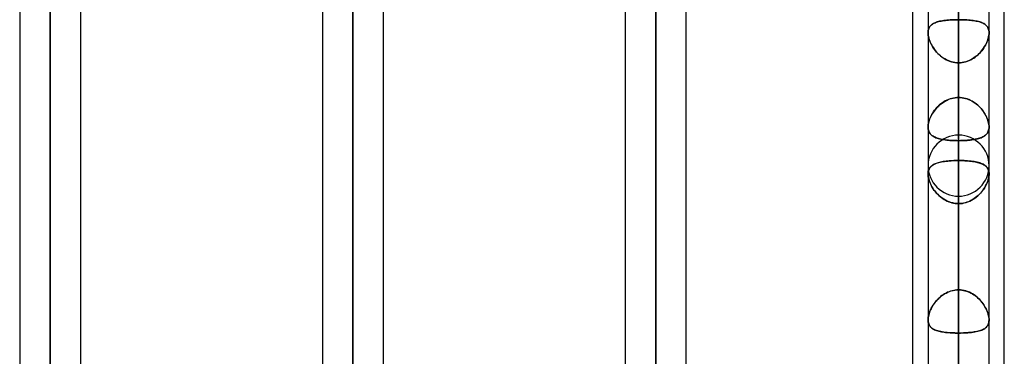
# Model space of a CAD drawing. Header units: millimetres. Extents: x -100 to 120, y -270 to 270.
# Tile 58 of 75: x 17 to 50, y 117 to 128. Entities that reach past the tile are written whole.
import ezdxf

# ---------------------------------------------------------------- set-up
doc = ezdxf.new("R2010")
doc.units = ezdxf.units.MM
doc.layers.add('MAIN-1', color=7, linetype='Continuous')
doc.layers.add('MAIN-2', color=7, linetype='Continuous')

msp = doc.modelspace()

# ---------------------------------------------------------------- linework, layer by layer
at = {"layer": 'MAIN-1'}
for p, q in [((18.489, 0), (18.489, 153.345)), ((28.489, 0), (28.489, 153.345)), ((17.481, 152.399), (17.481, 0)), ((19.496, 0), (19.496, 152.399)), ((27.481, 152.399), (27.481, 0)), ((29.496, 0), (29.496, 152.508)), ((38.489, 0), (38.489, 146.091)), ((37.481, 145.425), (37.481, 0)), ((39.496, 0), (39.496, 145.38)), ((50, 72.595), (50, 139.276)), ((48.489, 0), (48.489, 138.963)), ((46.978, 73.035), (46.978, 138.497)), ((47.481, 138.299), (47.481, 0)), ((49.496, 0), (49.496, 138.423)), ((47.481, 122.648), (47.481, 122.649)), ((47.481, 122.649), (47.481, 122.649)), ((47.481, 122.649), (47.481, 122.649)), ((47.481, 122.647), (47.481, 122.648)), ((47.481, 122.648), (47.481, 122.648)), ((47.481, 122.647), (47.481, 122.647))]:
    msp.add_line(p, q, dxfattribs=at)
at = {"layer": 'MAIN-2'}
for p, q in [((48.489, 171.073), (48.489, 125.166)), ((48.489, 123.74), (48.489, 169.059)), ((48.489, 155.357), (48.489, 114.045)), ((18.489, 153.345), (18.489, 0)), ((28.489, 153.345), (28.489, 0)), ((48.489, 112.619), (48.489, 153.341)), ((18.489, 152.013), (18.489, 0)), ((18.489, 55.81), (18.489, 152.013)), ((28.489, 151.835), (28.489, 0)), ((28.489, 0), (28.489, 151.835)), ((38.489, 146.091), (38.489, 0)), ((38.489, 144.71), (38.489, 0)), ((38.489, 0), (38.489, 144.71)), ((48.489, 139.639), (48.489, 102.922)), ((48.489, 138.963), (48.489, 0)), ((48.489, 101.496), (48.489, 137.625)), ((48.489, 137.431), (48.489, 0)), ((48.489, 0), (48.489, 137.431)), ((48.489, 134.861), (48.489, 125.166)), ((48.489, 125.166), (48.489, 134.861)), ((48.489, 123.086), (48.489, 132.776)), ((48.489, 132.776), (48.489, 123.086)), ((48.489, 128.501), (48.489, 118.811)), ((48.489, 118.811), (48.489, 128.501)), ((47.505, 127.445), (47.519, 127.474)), ((47.533, 127.499), (47.518, 127.472)), ((47.519, 127.474), (47.535, 127.501)), ((47.552, 127.524), (47.533, 127.499)), ((47.535, 127.501), (47.554, 127.526)), ((47.572, 127.546), (47.552, 127.524)), ((47.554, 127.526), (47.575, 127.549)), ((47.595, 127.567), (47.572, 127.546)), ((47.575, 127.549), (47.599, 127.57)), ((47.621, 127.586), (47.595, 127.567)), ((47.599, 127.57), (47.625, 127.589)), ((47.649, 127.604), (47.621, 127.586)), ((47.625, 127.589), (47.654, 127.607)), ((47.679, 127.62), (47.649, 127.604)), ((47.654, 127.607), (47.685, 127.623)), ((47.711, 127.635), (47.679, 127.62)), ((47.685, 127.623), (47.718, 127.638)), ((47.746, 127.649), (47.711, 127.635)), ((47.718, 127.638), (47.754, 127.651)), ((47.784, 127.661), (47.746, 127.649)), ((47.754, 127.651), (47.791, 127.663)), ((47.823, 127.672), (47.784, 127.661)), ((47.791, 127.663), (47.83, 127.674)), ((47.865, 127.683), (47.823, 127.672)), ((47.83, 127.674), (47.872, 127.684)), ((47.909, 127.692), (47.865, 127.683)), ((47.872, 127.684), (47.915, 127.693)), ((47.955, 127.7), (47.909, 127.692)), ((47.915, 127.693), (47.96, 127.701)), ((48.002, 127.707), (47.955, 127.7)), ((47.96, 127.701), (48.007, 127.708)), ((48.052, 127.714), (48.002, 127.707)), ((48.007, 127.708), (48.056, 127.714)), ((48.103, 127.719), (48.052, 127.714)), ((48.056, 127.714), (48.106, 127.72)), ((48.155, 127.724), (48.103, 127.719)), ((48.106, 127.72), (48.158, 127.724)), ((48.209, 127.728), (48.155, 127.724)), ((48.158, 127.724), (48.211, 127.728)), ((48.263, 127.731), (48.209, 127.728)), ((48.211, 127.728), (48.265, 127.732)), ((48.319, 127.734), (48.263, 127.731)), ((48.265, 127.732), (48.32, 127.734)), ((48.375, 127.736), (48.319, 127.734)), ((48.32, 127.734), (48.376, 127.736)), ((48.432, 127.737), (48.375, 127.736)), ((48.376, 127.736), (48.432, 127.737)), ((48.489, 127.737), (48.432, 127.737)), ((48.432, 127.737), (48.489, 127.737)), ((48.489, 127.737), (48.546, 127.737)), ((48.489, 0), (48.489, 127.737)), ((48.489, 127.737), (48.489, 0)), ((48.545, 127.737), (48.489, 127.737)), ((48.602, 127.736), (48.545, 127.737)), ((48.546, 127.737), (48.603, 127.736)), ((48.658, 127.734), (48.602, 127.736)), ((48.603, 127.736), (48.659, 127.734)), ((48.713, 127.732), (48.658, 127.734)), ((48.659, 127.734), (48.714, 127.731)), ((48.767, 127.728), (48.713, 127.732)), ((48.714, 127.731), (48.769, 127.728)), ((48.82, 127.724), (48.767, 127.728)), ((48.769, 127.728), (48.823, 127.724)), ((48.872, 127.72), (48.82, 127.724)), ((48.823, 127.724), (48.875, 127.719)), ((48.922, 127.714), (48.872, 127.72)), ((48.875, 127.719), (48.926, 127.714)), ((48.971, 127.708), (48.922, 127.714)), ((48.926, 127.714), (48.975, 127.707)), ((49.017, 127.701), (48.971, 127.708)), ((48.975, 127.707), (49.023, 127.7)), ((49.063, 127.693), (49.017, 127.701)), ((49.023, 127.7), (49.068, 127.692)), ((49.106, 127.684), (49.063, 127.693)), ((49.068, 127.692), (49.112, 127.683)), ((49.147, 127.674), (49.106, 127.684)), ((49.112, 127.683), (49.154, 127.672)), ((49.187, 127.663), (49.147, 127.674)), ((49.154, 127.672), (49.194, 127.661)), ((49.224, 127.651), (49.187, 127.663)), ((49.194, 127.661), (49.231, 127.649)), ((49.259, 127.638), (49.224, 127.651)), ((49.231, 127.649), (49.266, 127.635)), ((49.292, 127.623), (49.259, 127.638)), ((49.266, 127.635), (49.299, 127.62)), ((49.323, 127.607), (49.292, 127.623)), ((49.299, 127.62), (49.329, 127.604)), ((49.352, 127.589), (49.323, 127.607)), ((49.329, 127.604), (49.357, 127.586)), ((49.378, 127.57), (49.352, 127.589)), ((49.357, 127.586), (49.382, 127.567)), ((49.402, 127.549), (49.378, 127.57)), ((49.382, 127.567), (49.405, 127.546)), ((49.424, 127.526), (49.402, 127.549)), ((49.405, 127.546), (49.426, 127.524)), ((49.443, 127.501), (49.424, 127.526)), ((49.426, 127.524), (49.444, 127.499)), ((49.459, 127.474), (49.443, 127.501)), ((49.444, 127.499), (49.46, 127.472)), ((49.472, 127.445), (49.459, 127.474)), ((47.481, 127.305), (47.483, 127.343)), ((47.483, 127.342), (47.481, 127.305)), ((47.481, 127.305), (47.483, 127.264)), ((47.483, 127.264), (47.481, 127.305)), ((47.483, 127.343), (47.487, 127.379)), ((47.487, 127.378), (47.483, 127.342)), ((47.483, 127.264), (47.487, 127.222)), ((47.488, 127.221), (47.483, 127.264)), ((47.487, 127.379), (47.495, 127.413)), ((47.494, 127.412), (47.487, 127.378)), ((47.487, 127.222), (47.495, 127.177)), ((47.496, 127.176), (47.488, 127.221)), ((47.505, 127.443), (47.494, 127.412)), ((47.495, 127.413), (47.505, 127.445)), ((47.495, 127.177), (47.506, 127.132)), ((47.507, 127.13), (47.496, 127.176)), ((47.518, 127.472), (47.505, 127.443)), ((49.46, 127.472), (49.473, 127.443)), ((49.482, 127.177), (49.471, 127.132)), ((49.471, 127.13), (49.482, 127.176)), ((49.483, 127.413), (49.472, 127.445)), ((49.473, 127.443), (49.483, 127.412)), ((49.49, 127.222), (49.482, 127.177)), ((49.482, 127.176), (49.49, 127.221)), ((49.49, 127.379), (49.483, 127.413)), ((49.483, 127.412), (49.49, 127.378)), ((49.495, 127.343), (49.49, 127.379)), ((49.49, 127.378), (49.495, 127.342)), ((49.495, 127.264), (49.49, 127.222)), ((49.49, 127.221), (49.495, 127.264)), ((49.496, 127.305), (49.495, 127.343)), ((49.495, 127.342), (49.496, 127.305)), ((49.496, 127.305), (49.495, 127.264)), ((49.495, 127.264), (49.496, 127.305)), ((47.506, 127.132), (47.52, 127.085)), ((47.521, 127.083), (47.507, 127.13)), ((47.52, 127.085), (47.536, 127.038)), ((47.538, 127.035), (47.521, 127.083)), ((47.536, 127.038), (47.556, 126.991)), ((47.557, 126.987), (47.538, 127.035)), ((47.556, 126.991), (47.577, 126.944)), ((47.579, 126.94), (47.557, 126.987)), ((47.577, 126.944), (47.602, 126.896)), ((47.604, 126.892), (47.579, 126.94)), ((47.602, 126.896), (47.629, 126.849)), ((47.631, 126.846), (47.604, 126.892)), ((47.629, 126.849), (47.658, 126.802)), ((47.66, 126.799), (47.631, 126.846)), ((49.317, 126.799), (49.347, 126.846)), ((49.349, 126.849), (49.319, 126.802)), ((49.347, 126.846), (49.374, 126.892)), ((49.376, 126.896), (49.349, 126.849)), ((49.374, 126.892), (49.398, 126.94)), ((49.4, 126.944), (49.376, 126.896)), ((49.398, 126.94), (49.42, 126.987)), ((49.422, 126.991), (49.4, 126.944)), ((49.42, 126.987), (49.44, 127.035)), ((49.441, 127.038), (49.422, 126.991)), ((49.44, 127.035), (49.457, 127.083)), ((49.458, 127.085), (49.441, 127.038)), ((49.457, 127.083), (49.471, 127.13)), ((49.471, 127.132), (49.458, 127.085)), ((47.658, 126.802), (47.69, 126.756)), ((47.693, 126.753), (47.66, 126.799)), ((47.69, 126.756), (47.725, 126.711)), ((47.727, 126.708), (47.693, 126.753)), ((47.725, 126.711), (47.762, 126.667)), ((47.764, 126.664), (47.727, 126.708)), ((47.762, 126.667), (47.802, 126.624)), ((47.804, 126.621), (47.764, 126.664)), ((47.802, 126.624), (47.844, 126.582)), ((47.846, 126.58), (47.804, 126.621)), ((47.844, 126.582), (47.888, 126.543)), ((47.89, 126.541), (47.846, 126.58)), ((47.888, 126.543), (47.934, 126.506)), ((47.937, 126.504), (47.89, 126.541)), ((47.934, 126.506), (47.983, 126.472)), ((47.985, 126.47), (47.937, 126.504)), ((48.992, 126.47), (49.041, 126.504)), ((49.043, 126.506), (48.995, 126.472)), ((49.041, 126.504), (49.087, 126.541)), ((49.09, 126.543), (49.043, 126.506)), ((49.087, 126.541), (49.132, 126.58)), ((49.134, 126.582), (49.09, 126.543)), ((49.132, 126.58), (49.174, 126.621)), ((49.176, 126.624), (49.134, 126.582)), ((49.174, 126.621), (49.213, 126.664)), ((49.215, 126.667), (49.176, 126.624)), ((49.213, 126.664), (49.25, 126.708)), ((49.253, 126.711), (49.215, 126.667)), ((49.25, 126.708), (49.285, 126.753)), ((49.287, 126.756), (49.253, 126.711)), ((49.285, 126.753), (49.317, 126.799)), ((49.319, 126.802), (49.287, 126.756)), ((47.983, 126.472), (48.033, 126.44)), ((48.035, 126.439), (47.985, 126.47)), ((48.033, 126.44), (48.085, 126.411)), ((48.088, 126.41), (48.035, 126.439)), ((48.085, 126.411), (48.14, 126.386)), ((48.142, 126.385), (48.088, 126.41)), ((48.14, 126.386), (48.195, 126.364)), ((48.197, 126.363), (48.142, 126.385)), ((48.195, 126.364), (48.252, 126.345)), ((48.254, 126.345), (48.197, 126.363)), ((48.252, 126.345), (48.31, 126.331)), ((48.312, 126.33), (48.254, 126.345)), ((48.31, 126.331), (48.369, 126.32)), ((48.37, 126.32), (48.312, 126.33)), ((48.369, 126.32), (48.429, 126.314)), ((48.429, 126.314), (48.37, 126.32)), ((48.429, 126.314), (48.489, 126.312)), ((48.489, 126.312), (48.429, 126.314)), ((48.549, 126.314), (48.489, 126.312)), ((48.489, 126.312), (48.548, 126.314)), ((48.489, 126.312), (48.489, 0)), ((48.489, 0), (48.489, 126.312)), ((48.489, 116.617), (48.489, 126.312)), ((48.489, 126.312), (48.489, 116.617)), ((48.548, 126.314), (48.607, 126.32)), ((48.609, 126.32), (48.549, 126.314)), ((48.607, 126.32), (48.666, 126.33)), ((48.667, 126.331), (48.609, 126.32)), ((48.666, 126.33), (48.723, 126.345)), ((48.725, 126.345), (48.667, 126.331)), ((48.723, 126.345), (48.78, 126.363)), ((48.782, 126.364), (48.725, 126.345)), ((48.78, 126.363), (48.836, 126.385)), ((48.838, 126.386), (48.782, 126.364)), ((48.836, 126.385), (48.89, 126.41)), ((48.892, 126.411), (48.838, 126.386)), ((48.89, 126.41), (48.942, 126.439)), ((48.944, 126.44), (48.892, 126.411)), ((48.942, 126.439), (48.992, 126.47)), ((48.995, 126.472), (48.944, 126.44)), ((47.772, 124.831), (47.812, 124.872)), ((47.824, 124.883), (47.784, 124.844)), ((47.812, 124.872), (47.854, 124.911)), ((47.865, 124.921), (47.824, 124.883)), ((47.854, 124.911), (47.898, 124.948)), ((47.909, 124.958), (47.865, 124.921)), ((47.898, 124.948), (47.944, 124.983)), ((47.955, 124.991), (47.909, 124.958)), ((47.944, 124.983), (47.992, 125.016)), ((48.003, 125.023), (47.955, 124.991)), ((47.992, 125.016), (48.042, 125.046)), ((48.052, 125.052), (48.003, 125.023)), ((48.042, 125.046), (48.093, 125.073)), ((48.103, 125.077), (48.052, 125.052)), ((48.093, 125.073), (48.146, 125.097)), ((48.155, 125.1), (48.103, 125.077)), ((48.146, 125.097), (48.201, 125.118)), ((48.209, 125.12), (48.155, 125.1)), ((48.201, 125.118), (48.257, 125.135)), ((48.263, 125.137), (48.209, 125.12)), ((48.257, 125.135), (48.314, 125.148)), ((48.319, 125.149), (48.263, 125.137)), ((48.314, 125.148), (48.372, 125.158)), ((48.375, 125.159), (48.319, 125.149)), ((48.372, 125.158), (48.43, 125.164)), ((48.432, 125.164), (48.375, 125.159)), ((48.43, 125.164), (48.489, 125.166)), ((48.489, 125.166), (48.432, 125.164)), ((48.489, 125.166), (48.546, 125.164)), ((48.547, 125.164), (48.489, 125.166)), ((48.546, 125.164), (48.603, 125.159)), ((48.606, 125.158), (48.547, 125.164)), ((48.603, 125.159), (48.659, 125.149)), ((48.663, 125.148), (48.606, 125.158)), ((48.659, 125.149), (48.714, 125.137)), ((48.721, 125.135), (48.663, 125.148)), ((48.714, 125.137), (48.769, 125.12)), ((48.776, 125.118), (48.721, 125.135)), ((48.769, 125.12), (48.822, 125.1)), ((48.831, 125.097), (48.776, 125.118)), ((48.822, 125.1), (48.875, 125.077)), ((48.884, 125.073), (48.831, 125.097)), ((48.875, 125.077), (48.926, 125.052)), ((48.936, 125.046), (48.884, 125.073)), ((48.926, 125.052), (48.975, 125.023)), ((48.986, 125.016), (48.936, 125.046)), ((48.975, 125.023), (49.023, 124.991)), ((49.034, 124.983), (48.986, 125.016)), ((49.023, 124.991), (49.068, 124.958)), ((49.08, 124.948), (49.034, 124.983)), ((49.068, 124.958), (49.112, 124.921)), ((49.124, 124.911), (49.08, 124.948)), ((49.112, 124.921), (49.154, 124.883)), ((49.166, 124.872), (49.124, 124.911)), ((49.154, 124.883), (49.194, 124.844)), ((49.205, 124.831), (49.166, 124.872)), ((47.559, 124.509), (47.582, 124.557)), ((47.595, 124.583), (47.572, 124.538)), ((47.582, 124.557), (47.607, 124.605)), ((47.621, 124.628), (47.595, 124.583)), ((47.607, 124.605), (47.635, 124.652)), ((47.649, 124.673), (47.621, 124.628)), ((47.635, 124.652), (47.666, 124.699)), ((47.679, 124.717), (47.649, 124.673)), ((47.666, 124.699), (47.699, 124.744)), ((47.712, 124.76), (47.679, 124.717)), ((47.699, 124.744), (47.734, 124.788)), ((47.747, 124.802), (47.712, 124.76)), ((47.734, 124.788), (47.772, 124.831)), ((47.784, 124.844), (47.747, 124.802)), ((49.194, 124.844), (49.231, 124.802)), ((49.243, 124.788), (49.205, 124.831)), ((49.231, 124.802), (49.266, 124.76)), ((49.278, 124.744), (49.243, 124.788)), ((49.266, 124.76), (49.299, 124.717)), ((49.311, 124.699), (49.278, 124.744)), ((49.299, 124.717), (49.329, 124.672)), ((49.342, 124.652), (49.311, 124.699)), ((49.329, 124.672), (49.357, 124.628)), ((49.37, 124.605), (49.342, 124.652)), ((49.357, 124.628), (49.382, 124.583)), ((49.396, 124.557), (49.37, 124.605)), ((49.382, 124.583), (49.405, 124.538)), ((49.419, 124.509), (49.396, 124.557)), ((47.481, 124.191), (47.483, 124.232)), ((47.483, 124.23), (47.481, 124.191)), ((47.483, 124.232), (47.488, 124.275)), ((47.487, 124.271), (47.483, 124.23)), ((47.494, 124.314), (47.487, 124.271)), ((47.488, 124.275), (47.496, 124.32)), ((47.505, 124.358), (47.494, 124.314)), ((47.496, 124.32), (47.507, 124.367)), ((47.518, 124.402), (47.505, 124.358)), ((47.507, 124.367), (47.522, 124.414)), ((47.533, 124.447), (47.518, 124.402)), ((47.522, 124.414), (47.539, 124.461)), ((47.552, 124.493), (47.533, 124.447)), ((47.539, 124.461), (47.559, 124.509)), ((47.572, 124.538), (47.552, 124.493)), ((49.405, 124.538), (49.426, 124.492)), ((49.439, 124.461), (49.419, 124.509)), ((49.426, 124.492), (49.444, 124.447)), ((49.456, 124.414), (49.439, 124.461)), ((49.444, 124.447), (49.46, 124.402)), ((49.47, 124.367), (49.456, 124.414)), ((49.46, 124.402), (49.473, 124.357)), ((49.482, 124.32), (49.47, 124.367)), ((49.473, 124.357), (49.483, 124.314)), ((49.49, 124.275), (49.482, 124.32)), ((49.483, 124.314), (49.49, 124.271)), ((49.495, 124.232), (49.49, 124.275)), ((49.49, 124.271), (49.495, 124.23)), ((49.496, 124.191), (49.495, 124.232)), ((49.495, 124.23), (49.496, 124.191)), ((47.483, 124.153), (47.481, 124.191)), ((47.481, 124.191), (47.483, 124.153)), ((47.487, 124.117), (47.483, 124.153)), ((47.483, 124.153), (47.487, 124.118)), ((47.487, 124.118), (47.494, 124.084)), ((47.495, 124.083), (47.487, 124.117)), ((47.494, 124.084), (47.505, 124.052)), ((47.505, 124.051), (47.495, 124.083)), ((47.505, 124.052), (47.517, 124.023)), ((47.518, 124.021), (47.505, 124.051)), ((47.517, 124.023), (47.533, 123.996)), ((47.534, 123.994), (47.518, 124.021)), ((47.533, 123.996), (47.551, 123.97)), ((47.552, 123.969), (47.534, 123.994)), ((47.551, 123.97), (47.571, 123.947)), ((47.573, 123.945), (47.552, 123.969)), ((47.571, 123.947), (47.594, 123.926)), ((47.596, 123.924), (47.573, 123.945)), ((47.594, 123.926), (47.619, 123.906)), ((47.621, 123.904), (47.596, 123.924)), ((47.619, 123.906), (47.647, 123.887)), ((47.649, 123.886), (47.621, 123.904)), ((48.489, 123.922), (48.489, 91.797)), ((49.349, 123.899), (49.319, 123.88)), ((49.329, 123.886), (49.356, 123.904)), ((49.376, 123.919), (49.349, 123.899)), ((49.356, 123.904), (49.382, 123.924)), ((49.4, 123.941), (49.376, 123.919)), ((49.382, 123.924), (49.405, 123.945)), ((49.422, 123.964), (49.4, 123.941)), ((49.405, 123.945), (49.425, 123.969)), ((49.441, 123.99), (49.422, 123.964)), ((49.425, 123.969), (49.444, 123.994)), ((49.458, 124.018), (49.441, 123.99)), ((49.444, 123.994), (49.459, 124.021)), ((49.471, 124.048), (49.458, 124.018)), ((49.459, 124.021), (49.472, 124.051)), ((49.482, 124.08), (49.471, 124.048)), ((49.472, 124.051), (49.483, 124.083)), ((49.49, 124.115), (49.482, 124.08)), ((49.483, 124.083), (49.49, 124.117)), ((49.49, 124.117), (49.495, 124.153)), ((49.495, 124.152), (49.49, 124.115)), ((49.496, 124.191), (49.495, 124.152)), ((49.495, 124.153), (49.496, 124.191)), ((47.647, 123.887), (47.677, 123.87)), ((47.679, 123.869), (47.649, 123.886)), ((47.677, 123.87), (47.709, 123.854)), ((47.711, 123.853), (47.679, 123.869)), ((47.709, 123.854), (47.744, 123.839)), ((47.746, 123.838), (47.711, 123.853)), ((47.744, 123.839), (47.781, 123.826)), ((47.783, 123.825), (47.746, 123.838)), ((47.781, 123.826), (47.82, 123.814)), ((47.822, 123.813), (47.783, 123.825)), ((47.82, 123.814), (47.862, 123.802)), ((47.864, 123.802), (47.822, 123.813)), ((47.862, 123.802), (47.905, 123.792)), ((47.907, 123.792), (47.864, 123.802)), ((47.905, 123.792), (47.951, 123.783)), ((47.953, 123.783), (47.907, 123.792)), ((47.951, 123.783), (47.998, 123.775)), ((48, 123.774), (47.953, 123.783)), ((47.998, 123.775), (48.047, 123.768)), ((48.05, 123.767), (48, 123.774)), ((48.047, 123.768), (48.098, 123.761)), ((48.1, 123.761), (48.05, 123.767)), ((48.098, 123.761), (48.151, 123.756)), ((48.153, 123.755), (48.1, 123.761)), ((48.151, 123.756), (48.205, 123.751)), ((48.207, 123.751), (48.153, 123.755)), ((48.205, 123.751), (48.26, 123.747)), ((48.262, 123.747), (48.207, 123.751)), ((48.26, 123.747), (48.316, 123.744)), ((48.318, 123.744), (48.262, 123.747)), ((48.316, 123.744), (48.373, 123.742)), ((48.374, 123.742), (48.318, 123.744)), ((48.373, 123.742), (48.431, 123.741)), ((48.431, 123.741), (48.374, 123.742)), ((48.489, 123.74), (48.431, 123.741)), ((48.431, 123.741), (48.489, 123.74)), ((48.549, 123.741), (48.489, 123.74)), ((48.489, 123.74), (48.546, 123.741)), ((48.489, 123.74), (48.489, 114.045)), ((48.489, 114.045), (48.489, 123.74)), ((48.546, 123.741), (48.603, 123.742)), ((48.609, 123.742), (48.549, 123.741)), ((48.603, 123.742), (48.66, 123.744)), ((48.667, 123.744), (48.609, 123.742)), ((48.66, 123.744), (48.716, 123.747)), ((48.725, 123.748), (48.667, 123.744)), ((48.716, 123.747), (48.771, 123.751)), ((48.782, 123.752), (48.725, 123.748)), ((48.771, 123.751), (48.825, 123.755)), ((48.838, 123.757), (48.782, 123.752)), ((48.825, 123.755), (48.877, 123.761)), ((48.892, 123.763), (48.838, 123.757)), ((48.877, 123.761), (48.928, 123.767)), ((48.944, 123.77), (48.892, 123.763)), ((48.928, 123.767), (48.977, 123.774)), ((48.995, 123.777), (48.944, 123.77)), ((48.977, 123.774), (49.024, 123.783)), ((49.043, 123.786), (48.995, 123.777)), ((49.024, 123.783), (49.07, 123.792)), ((49.09, 123.796), (49.043, 123.786)), ((49.07, 123.792), (49.114, 123.802)), ((49.134, 123.807), (49.09, 123.796)), ((49.114, 123.802), (49.155, 123.813)), ((49.176, 123.819), (49.134, 123.807)), ((49.155, 123.813), (49.194, 123.825)), ((49.215, 123.833), (49.176, 123.819)), ((49.194, 123.825), (49.231, 123.838)), ((49.253, 123.847), (49.215, 123.833)), ((49.231, 123.838), (49.266, 123.853)), ((49.287, 123.863), (49.253, 123.847)), ((49.266, 123.853), (49.299, 123.869)), ((49.319, 123.88), (49.287, 123.863)), ((49.299, 123.869), (49.329, 123.886)), ((47.593, 122.903), (47.621, 122.925)), ((47.629, 122.931), (47.604, 122.913)), ((47.621, 122.925), (47.651, 122.945)), ((47.655, 122.947), (47.629, 122.931)), ((47.651, 122.945), (47.683, 122.962)), ((47.684, 122.963), (47.655, 122.947)), ((47.683, 122.962), (47.718, 122.979)), ((47.714, 122.977), (47.684, 122.963)), ((47.747, 122.99), (47.714, 122.977)), ((47.718, 122.979), (47.756, 122.994)), ((47.782, 123.003), (47.747, 122.99)), ((47.756, 122.994), (47.796, 123.007)), ((47.819, 123.014), (47.782, 123.003)), ((47.796, 123.007), (47.838, 123.019)), ((47.857, 123.024), (47.819, 123.014)), ((47.838, 123.019), (47.882, 123.03)), ((47.898, 123.034), (47.857, 123.024)), ((47.882, 123.03), (47.929, 123.04)), ((47.94, 123.042), (47.898, 123.034)), ((47.929, 123.04), (47.977, 123.049)), ((47.984, 123.05), (47.94, 123.042)), ((47.977, 123.049), (48.028, 123.057)), ((48.029, 123.057), (47.984, 123.05)), ((48.028, 123.057), (48.081, 123.064)), ((48.076, 123.063), (48.029, 123.057)), ((48.124, 123.068), (48.076, 123.063)), ((48.081, 123.064), (48.135, 123.069)), ((48.174, 123.073), (48.124, 123.068)), ((48.135, 123.069), (48.191, 123.074)), ((48.225, 123.077), (48.174, 123.073)), ((48.191, 123.074), (48.249, 123.078)), ((48.276, 123.08), (48.225, 123.077)), ((48.249, 123.078), (48.308, 123.082)), ((48.329, 123.082), (48.276, 123.08)), ((48.308, 123.082), (48.368, 123.084)), ((48.382, 123.084), (48.329, 123.082)), ((48.368, 123.084), (48.428, 123.085)), ((48.435, 123.085), (48.382, 123.084)), ((48.428, 123.085), (48.489, 123.086)), ((48.489, 123.086), (48.435, 123.085)), ((48.489, 123.086), (48.543, 123.085)), ((48.489, 118.811), (48.489, 123.086)), ((48.489, 123.086), (48.489, 118.811)), ((48.55, 123.085), (48.489, 123.086)), ((48.543, 123.085), (48.596, 123.084)), ((48.611, 123.084), (48.55, 123.085)), ((48.596, 123.084), (48.649, 123.082)), ((48.671, 123.081), (48.611, 123.084)), ((48.649, 123.082), (48.701, 123.08)), ((48.73, 123.078), (48.671, 123.081)), ((48.701, 123.08), (48.753, 123.077)), ((48.788, 123.074), (48.73, 123.078)), ((48.753, 123.077), (48.803, 123.073)), ((48.845, 123.069), (48.788, 123.074)), ((48.803, 123.073), (48.853, 123.068)), ((48.9, 123.063), (48.845, 123.069)), ((48.853, 123.068), (48.901, 123.063)), ((48.953, 123.056), (48.9, 123.063)), ((48.901, 123.063), (48.948, 123.057)), ((48.948, 123.057), (48.994, 123.05)), ((49.004, 123.048), (48.953, 123.056)), ((48.994, 123.05), (49.037, 123.042)), ((49.053, 123.039), (49.004, 123.048)), ((49.037, 123.042), (49.08, 123.034)), ((49.1, 123.029), (49.053, 123.039)), ((49.08, 123.034), (49.12, 123.024)), ((49.144, 123.018), (49.1, 123.029)), ((49.12, 123.024), (49.159, 123.014)), ((49.187, 123.006), (49.144, 123.018)), ((49.159, 123.014), (49.196, 123.003)), ((49.226, 122.992), (49.187, 123.006)), ((49.196, 123.003), (49.23, 122.99)), ((49.264, 122.977), (49.226, 122.992)), ((49.23, 122.99), (49.263, 122.977)), ((49.263, 122.977), (49.294, 122.963)), ((49.299, 122.96), (49.264, 122.977)), ((49.294, 122.963), (49.322, 122.947)), ((49.332, 122.942), (49.299, 122.96)), ((49.322, 122.947), (49.349, 122.931)), ((49.361, 122.922), (49.332, 122.942)), ((49.349, 122.931), (49.373, 122.913)), ((49.389, 122.9), (49.361, 122.922)), ((47.481, 122.649), (47.484, 122.69)), ((47.482, 122.675), (47.481, 122.64)), ((47.481, 122.646), (47.481, 122.647)), ((47.481, 122.645), (47.481, 122.646)), ((47.481, 122.643), (47.481, 122.645)), ((47.481, 122.642), (47.481, 122.643)), ((47.481, 122.641), (47.481, 122.642)), ((47.481, 122.64), (47.481, 122.641)), ((47.481, 122.64), (47.483, 122.602)), ((47.483, 122.596), (47.481, 122.64)), ((47.486, 122.709), (47.482, 122.675)), ((47.483, 122.602), (47.487, 122.563)), ((47.484, 122.69), (47.49, 122.728)), ((47.493, 122.741), (47.486, 122.709)), ((47.49, 122.728), (47.499, 122.763)), ((47.502, 122.771), (47.493, 122.741)), ((47.499, 122.763), (47.512, 122.796)), ((47.513, 122.799), (47.502, 122.771)), ((47.512, 122.796), (47.528, 122.826)), ((47.527, 122.826), (47.513, 122.799)), ((47.543, 122.85), (47.527, 122.826)), ((47.528, 122.826), (47.547, 122.854)), ((47.562, 122.872), (47.543, 122.85)), ((47.547, 122.854), (47.569, 122.88)), ((47.582, 122.893), (47.562, 122.872)), ((47.569, 122.88), (47.593, 122.903)), ((47.604, 122.913), (47.582, 122.893)), ((49.373, 122.913), (49.396, 122.893)), ((49.413, 122.876), (49.389, 122.9)), ((49.396, 122.893), (49.416, 122.872)), ((49.434, 122.85), (49.413, 122.876)), ((49.416, 122.872), (49.434, 122.85)), ((49.434, 122.85), (49.45, 122.826)), ((49.453, 122.821), (49.434, 122.85)), ((49.45, 122.826), (49.464, 122.799)), ((49.468, 122.79), (49.453, 122.821)), ((49.464, 122.799), (49.476, 122.771)), ((49.48, 122.756), (49.468, 122.79)), ((49.476, 122.771), (49.485, 122.741)), ((49.489, 122.72), (49.48, 122.756)), ((49.485, 122.741), (49.491, 122.709)), ((49.495, 122.681), (49.489, 122.72)), ((49.491, 122.709), (49.495, 122.675)), ((49.495, 122.602), (49.491, 122.563)), ((49.494, 122.596), (49.496, 122.64)), ((49.496, 122.64), (49.495, 122.681)), ((49.495, 122.675), (49.496, 122.64)), ((49.496, 122.64), (49.495, 122.602)), ((47.489, 122.55), (47.483, 122.596)), ((47.487, 122.563), (47.493, 122.522)), ((47.498, 122.501), (47.489, 122.55)), ((47.493, 122.522), (47.503, 122.48)), ((47.511, 122.452), (47.498, 122.501)), ((47.503, 122.48), (47.515, 122.437)), ((47.527, 122.401), (47.511, 122.452)), ((47.515, 122.437), (47.529, 122.394)), ((47.546, 122.351), (47.527, 122.401)), ((47.529, 122.394), (47.546, 122.35)), ((47.568, 122.3), (47.546, 122.351)), ((47.546, 122.35), (47.565, 122.306)), ((47.565, 122.306), (47.587, 122.263)), ((47.594, 122.249), (47.568, 122.3)), ((49.384, 122.249), (49.409, 122.3)), ((49.412, 122.306), (49.391, 122.263)), ((49.409, 122.3), (49.431, 122.351)), ((49.431, 122.35), (49.412, 122.306)), ((49.431, 122.351), (49.451, 122.401)), ((49.448, 122.394), (49.431, 122.35)), ((49.463, 122.437), (49.448, 122.394)), ((49.451, 122.401), (49.467, 122.452)), ((49.475, 122.48), (49.463, 122.437)), ((49.467, 122.452), (49.48, 122.501)), ((49.484, 122.522), (49.475, 122.48)), ((49.48, 122.501), (49.489, 122.55)), ((49.491, 122.563), (49.484, 122.522)), ((49.489, 122.55), (49.494, 122.596)), ((47.587, 122.263), (47.611, 122.219)), ((47.622, 122.199), (47.594, 122.249)), ((47.611, 122.219), (47.637, 122.175)), ((47.653, 122.149), (47.622, 122.199)), ((47.637, 122.175), (47.665, 122.132)), ((47.688, 122.1), (47.653, 122.149)), ((47.665, 122.132), (47.696, 122.09)), ((47.725, 122.052), (47.688, 122.1)), ((47.696, 122.09), (47.728, 122.048)), ((47.765, 122.006), (47.725, 122.052)), ((47.728, 122.048), (47.763, 122.007)), ((47.763, 122.007), (47.801, 121.968)), ((47.808, 121.96), (47.765, 122.006)), ((47.801, 121.968), (47.84, 121.93)), ((47.854, 121.917), (47.808, 121.96)), ((49.124, 121.917), (49.17, 121.96)), ((49.177, 121.968), (49.138, 121.93)), ((49.17, 121.96), (49.213, 122.006)), ((49.214, 122.007), (49.177, 121.968)), ((49.213, 122.006), (49.253, 122.052)), ((49.249, 122.048), (49.214, 122.007)), ((49.282, 122.09), (49.249, 122.048)), ((49.253, 122.052), (49.29, 122.1)), ((49.312, 122.132), (49.282, 122.09)), ((49.29, 122.1), (49.324, 122.149)), ((49.341, 122.175), (49.312, 122.132)), ((49.324, 122.149), (49.355, 122.199)), ((49.367, 122.219), (49.341, 122.175)), ((49.355, 122.199), (49.384, 122.249)), ((49.391, 122.263), (49.367, 122.219)), ((47.84, 121.93), (47.881, 121.893)), ((47.902, 121.876), (47.854, 121.917)), ((47.881, 121.893), (47.924, 121.859)), ((47.953, 121.838), (47.902, 121.876)), ((47.924, 121.859), (47.969, 121.827)), ((48.006, 121.803), (47.953, 121.838)), ((47.969, 121.827), (48.015, 121.797)), ((48.061, 121.771), (48.006, 121.803)), ((48.015, 121.797), (48.063, 121.77)), ((48.118, 121.743), (48.061, 121.771)), ((48.063, 121.77), (48.113, 121.745)), ((48.113, 121.745), (48.164, 121.723)), ((48.177, 121.718), (48.118, 121.743)), ((48.164, 121.723), (48.216, 121.704)), ((48.238, 121.698), (48.177, 121.718)), ((48.216, 121.704), (48.269, 121.689)), ((48.299, 121.682), (48.238, 121.698)), ((48.269, 121.689), (48.323, 121.677)), ((48.362, 121.67), (48.299, 121.682)), ((48.323, 121.677), (48.378, 121.668)), ((48.425, 121.663), (48.362, 121.67)), ((48.378, 121.668), (48.433, 121.662)), ((48.489, 121.661), (48.425, 121.663)), ((48.433, 121.662), (48.489, 121.661)), ((48.489, 90.37), (48.489, 121.907)), ((48.489, 121.661), (48.552, 121.663)), ((48.545, 121.662), (48.489, 121.661)), ((48.489, 121.661), (48.489, 117.386)), ((48.489, 117.386), (48.489, 121.661)), ((48.489, 111.97), (48.489, 121.661)), ((48.489, 121.661), (48.489, 111.97)), ((48.6, 121.668), (48.545, 121.662)), ((48.552, 121.663), (48.616, 121.67)), ((48.655, 121.677), (48.6, 121.668)), ((48.616, 121.67), (48.678, 121.682)), ((48.708, 121.689), (48.655, 121.677)), ((48.678, 121.682), (48.74, 121.698)), ((48.762, 121.704), (48.708, 121.689)), ((48.74, 121.698), (48.8, 121.718)), ((48.814, 121.723), (48.762, 121.704)), ((48.8, 121.718), (48.859, 121.743)), ((48.865, 121.745), (48.814, 121.723)), ((48.859, 121.743), (48.917, 121.771)), ((48.914, 121.77), (48.865, 121.745)), ((48.963, 121.797), (48.914, 121.77)), ((48.917, 121.771), (48.972, 121.803)), ((49.009, 121.827), (48.963, 121.797)), ((48.972, 121.803), (49.025, 121.838)), ((49.054, 121.859), (49.009, 121.827)), ((49.025, 121.838), (49.076, 121.876)), ((49.097, 121.893), (49.054, 121.859)), ((49.076, 121.876), (49.124, 121.917)), ((49.138, 121.93), (49.097, 121.893)), ((48.025, 118.678), (48.078, 118.708)), ((48.076, 118.707), (48.029, 118.681)), ((48.124, 118.731), (48.076, 118.707)), ((48.078, 118.708), (48.132, 118.734)), ((48.174, 118.752), (48.124, 118.731)), ((48.132, 118.734), (48.189, 118.757)), ((48.225, 118.77), (48.174, 118.752)), ((48.189, 118.757), (48.247, 118.776)), ((48.276, 118.784), (48.225, 118.77)), ((48.247, 118.776), (48.306, 118.791)), ((48.329, 118.796), (48.276, 118.784)), ((48.306, 118.791), (48.367, 118.802)), ((48.382, 118.804), (48.329, 118.796)), ((48.367, 118.802), (48.427, 118.809)), ((48.435, 118.809), (48.382, 118.804)), ((48.427, 118.809), (48.489, 118.811)), ((48.489, 118.811), (48.435, 118.809)), ((48.55, 118.809), (48.489, 118.811)), ((48.489, 118.811), (48.543, 118.809)), ((48.543, 118.809), (48.596, 118.804)), ((48.611, 118.802), (48.55, 118.809)), ((48.596, 118.804), (48.649, 118.796)), ((48.671, 118.791), (48.611, 118.802)), ((48.649, 118.796), (48.701, 118.784)), ((48.73, 118.776), (48.671, 118.791)), ((48.701, 118.784), (48.753, 118.77)), ((48.788, 118.757), (48.73, 118.776)), ((48.753, 118.77), (48.803, 118.752)), ((48.845, 118.734), (48.788, 118.757)), ((48.803, 118.752), (48.853, 118.731)), ((48.9, 118.708), (48.845, 118.734)), ((48.853, 118.731), (48.901, 118.707)), ((48.953, 118.678), (48.9, 118.708)), ((48.901, 118.707), (48.948, 118.681)), ((47.678, 118.352), (47.714, 118.4)), ((47.714, 118.401), (47.684, 118.36)), ((47.714, 118.4), (47.751, 118.445)), ((47.747, 118.441), (47.714, 118.401)), ((47.782, 118.48), (47.747, 118.441)), ((47.751, 118.445), (47.791, 118.49)), ((47.819, 118.518), (47.782, 118.48)), ((47.791, 118.49), (47.833, 118.532)), ((47.857, 118.554), (47.819, 118.518)), ((47.833, 118.532), (47.878, 118.572)), ((47.898, 118.589), (47.857, 118.554)), ((47.878, 118.572), (47.925, 118.61)), ((47.94, 118.622), (47.898, 118.589)), ((47.925, 118.61), (47.974, 118.646)), ((47.984, 118.653), (47.94, 118.622)), ((47.974, 118.646), (48.025, 118.678)), ((48.029, 118.681), (47.984, 118.653)), ((48.948, 118.681), (48.994, 118.653)), ((49.004, 118.646), (48.953, 118.678)), ((48.994, 118.653), (49.037, 118.622)), ((49.053, 118.61), (49.004, 118.646)), ((49.037, 118.622), (49.08, 118.589)), ((49.1, 118.572), (49.053, 118.61)), ((49.08, 118.589), (49.12, 118.554)), ((49.144, 118.532), (49.1, 118.572)), ((49.12, 118.554), (49.159, 118.518)), ((49.187, 118.49), (49.144, 118.532)), ((49.159, 118.518), (49.196, 118.48)), ((49.226, 118.445), (49.187, 118.49)), ((49.196, 118.48), (49.23, 118.441)), ((49.264, 118.4), (49.226, 118.445)), ((49.23, 118.441), (49.263, 118.401)), ((49.263, 118.401), (49.294, 118.36)), ((49.299, 118.352), (49.264, 118.4)), ((47.509, 118.006), (47.525, 118.055)), ((47.527, 118.063), (47.513, 118.02)), ((47.525, 118.055), (47.543, 118.105)), ((47.543, 118.106), (47.527, 118.063)), ((47.543, 118.105), (47.565, 118.155)), ((47.562, 118.149), (47.543, 118.106)), ((47.582, 118.191), (47.562, 118.149)), ((47.565, 118.155), (47.589, 118.205)), ((47.604, 118.234), (47.582, 118.191)), ((47.589, 118.205), (47.616, 118.255)), ((47.629, 118.276), (47.604, 118.234)), ((47.616, 118.255), (47.646, 118.304)), ((47.655, 118.318), (47.629, 118.276)), ((47.646, 118.304), (47.678, 118.352)), ((47.684, 118.36), (47.655, 118.318)), ((49.294, 118.36), (49.322, 118.318)), ((49.332, 118.304), (49.299, 118.352)), ((49.322, 118.318), (49.349, 118.276)), ((49.361, 118.255), (49.332, 118.304)), ((49.349, 118.276), (49.373, 118.234)), ((49.389, 118.205), (49.361, 118.255)), ((49.373, 118.234), (49.396, 118.191)), ((49.413, 118.155), (49.389, 118.205)), ((49.396, 118.191), (49.416, 118.149)), ((49.434, 118.105), (49.413, 118.155)), ((49.416, 118.149), (49.434, 118.106)), ((49.434, 118.106), (49.45, 118.063)), ((49.453, 118.055), (49.434, 118.105)), ((49.45, 118.063), (49.464, 118.02)), ((49.468, 118.006), (49.453, 118.055)), ((47.481, 117.821), (47.483, 117.864)), ((47.482, 117.858), (47.481, 117.821)), ((47.483, 117.779), (47.481, 117.821)), ((47.481, 117.821), (47.483, 117.785)), ((47.486, 117.897), (47.482, 117.858)), ((47.483, 117.864), (47.488, 117.91)), ((47.483, 117.785), (47.487, 117.751)), ((47.489, 117.74), (47.483, 117.779)), ((47.493, 117.937), (47.486, 117.897)), ((47.487, 117.751), (47.493, 117.718)), ((47.488, 117.91), (47.497, 117.957)), ((47.498, 117.703), (47.489, 117.74)), ((47.502, 117.978), (47.493, 117.937)), ((47.493, 117.718), (47.503, 117.688)), ((47.497, 117.957), (47.509, 118.006)), ((47.513, 118.02), (47.502, 117.978)), ((49.464, 118.02), (49.476, 117.978)), ((49.48, 117.957), (49.468, 118.006)), ((49.484, 117.718), (49.475, 117.688)), ((49.476, 117.978), (49.485, 117.937)), ((49.489, 117.91), (49.48, 117.957)), ((49.48, 117.703), (49.489, 117.74)), ((49.491, 117.751), (49.484, 117.718)), ((49.485, 117.937), (49.491, 117.897)), ((49.495, 117.864), (49.489, 117.91)), ((49.489, 117.74), (49.494, 117.779)), ((49.491, 117.897), (49.495, 117.858)), ((49.495, 117.785), (49.491, 117.751)), ((49.494, 117.779), (49.496, 117.821)), ((49.496, 117.821), (49.495, 117.864)), ((49.495, 117.858), (49.496, 117.821)), ((49.496, 117.821), (49.495, 117.785)), ((47.511, 117.669), (47.498, 117.703)), ((47.503, 117.688), (47.515, 117.66)), ((47.527, 117.638), (47.511, 117.669)), ((47.515, 117.66), (47.529, 117.633)), ((47.546, 117.609), (47.527, 117.638)), ((47.529, 117.633), (47.546, 117.609)), ((47.568, 117.583), (47.546, 117.609)), ((47.546, 117.609), (47.565, 117.587)), ((47.565, 117.587), (47.587, 117.566)), ((47.594, 117.56), (47.568, 117.583)), ((47.587, 117.566), (47.611, 117.547)), ((47.622, 117.538), (47.594, 117.56)), ((47.611, 117.547), (47.637, 117.529)), ((47.653, 117.519), (47.622, 117.538)), ((47.637, 117.529), (47.665, 117.512)), ((47.688, 117.501), (47.653, 117.519)), ((47.665, 117.512), (47.696, 117.497)), ((47.725, 117.485), (47.688, 117.501)), ((47.696, 117.497), (47.728, 117.483)), ((47.765, 117.47), (47.725, 117.485)), ((47.728, 117.483), (47.763, 117.471)), ((47.763, 117.471), (47.801, 117.459)), ((47.808, 117.457), (47.765, 117.47)), ((47.801, 117.459), (47.84, 117.448)), ((47.854, 117.445), (47.808, 117.457)), ((47.84, 117.448), (47.881, 117.438)), ((47.902, 117.434), (47.854, 117.445)), ((47.881, 117.438), (47.924, 117.43)), ((47.953, 117.425), (47.902, 117.434)), ((47.924, 117.43), (47.969, 117.422)), ((48.006, 117.416), (47.953, 117.425)), ((47.969, 117.422), (48.015, 117.415)), ((48.061, 117.409), (48.006, 117.416)), ((48.015, 117.415), (48.063, 117.409)), ((48.118, 117.403), (48.061, 117.409)), ((48.063, 117.409), (48.113, 117.403)), ((48.113, 117.403), (48.164, 117.399)), ((48.177, 117.398), (48.118, 117.403)), ((48.164, 117.399), (48.216, 117.395)), ((48.238, 117.393), (48.177, 117.398)), ((48.216, 117.395), (48.269, 117.392)), ((48.299, 117.39), (48.238, 117.393)), ((48.678, 117.39), (48.74, 117.393)), ((48.762, 117.395), (48.708, 117.392)), ((48.74, 117.393), (48.8, 117.398)), ((48.814, 117.399), (48.762, 117.395)), ((48.8, 117.398), (48.859, 117.403)), ((48.865, 117.403), (48.814, 117.399)), ((48.859, 117.403), (48.917, 117.409)), ((48.914, 117.409), (48.865, 117.403)), ((48.963, 117.415), (48.914, 117.409)), ((48.917, 117.409), (48.972, 117.416)), ((49.009, 117.422), (48.963, 117.415)), ((48.972, 117.416), (49.025, 117.425)), ((49.054, 117.43), (49.009, 117.422)), ((49.025, 117.425), (49.076, 117.434)), ((49.097, 117.438), (49.054, 117.43)), ((49.076, 117.434), (49.124, 117.445)), ((49.138, 117.448), (49.097, 117.438)), ((49.124, 117.445), (49.17, 117.457)), ((49.177, 117.459), (49.138, 117.448)), ((49.17, 117.457), (49.213, 117.47)), ((49.214, 117.471), (49.177, 117.459)), ((49.213, 117.47), (49.253, 117.485)), ((49.249, 117.483), (49.214, 117.471)), ((49.282, 117.497), (49.249, 117.483)), ((49.253, 117.485), (49.29, 117.501)), ((49.312, 117.512), (49.282, 117.497)), ((49.29, 117.501), (49.324, 117.519)), ((49.341, 117.529), (49.312, 117.512)), ((49.324, 117.519), (49.355, 117.538)), ((49.367, 117.547), (49.341, 117.529)), ((49.355, 117.538), (49.384, 117.56)), ((49.391, 117.566), (49.367, 117.547)), ((49.384, 117.56), (49.409, 117.583)), ((49.412, 117.587), (49.391, 117.566)), ((49.409, 117.583), (49.431, 117.609)), ((49.431, 117.609), (49.412, 117.587)), ((49.431, 117.609), (49.451, 117.638)), ((49.448, 117.633), (49.431, 117.609)), ((49.463, 117.66), (49.448, 117.633)), ((49.451, 117.638), (49.467, 117.669)), ((49.475, 117.688), (49.463, 117.66)), ((49.467, 117.669), (49.48, 117.703)), ((48.269, 117.392), (48.323, 117.389)), ((48.362, 117.388), (48.299, 117.39)), ((48.323, 117.389), (48.378, 117.387)), ((48.425, 117.387), (48.362, 117.388)), ((48.378, 117.387), (48.433, 117.386)), ((48.489, 117.386), (48.425, 117.387)), ((48.433, 117.386), (48.489, 117.386)), ((48.489, 117.386), (48.552, 117.387)), ((48.545, 117.386), (48.489, 117.386)), ((48.489, 117.386), (48.489, 107.696)), ((48.489, 107.696), (48.489, 117.386)), ((48.6, 117.387), (48.545, 117.386)), ((48.552, 117.387), (48.616, 117.388)), ((48.655, 117.389), (48.6, 117.387)), ((48.616, 117.388), (48.678, 117.39)), ((48.708, 117.392), (48.655, 117.389)), ((48.489, 0), (48.489, 116.617)), ((48.489, 116.617), (48.489, 0))]:
    msp.add_line(p, q, dxfattribs=at)
for start, end in [(90, 180), (0.0001, 90), (180, 270), (270, 0.0001)]:
    msp.add_arc((48.489, 122.915), 1.008, start, end, dxfattribs=at)

doc.saveas('drawing.dxf')
